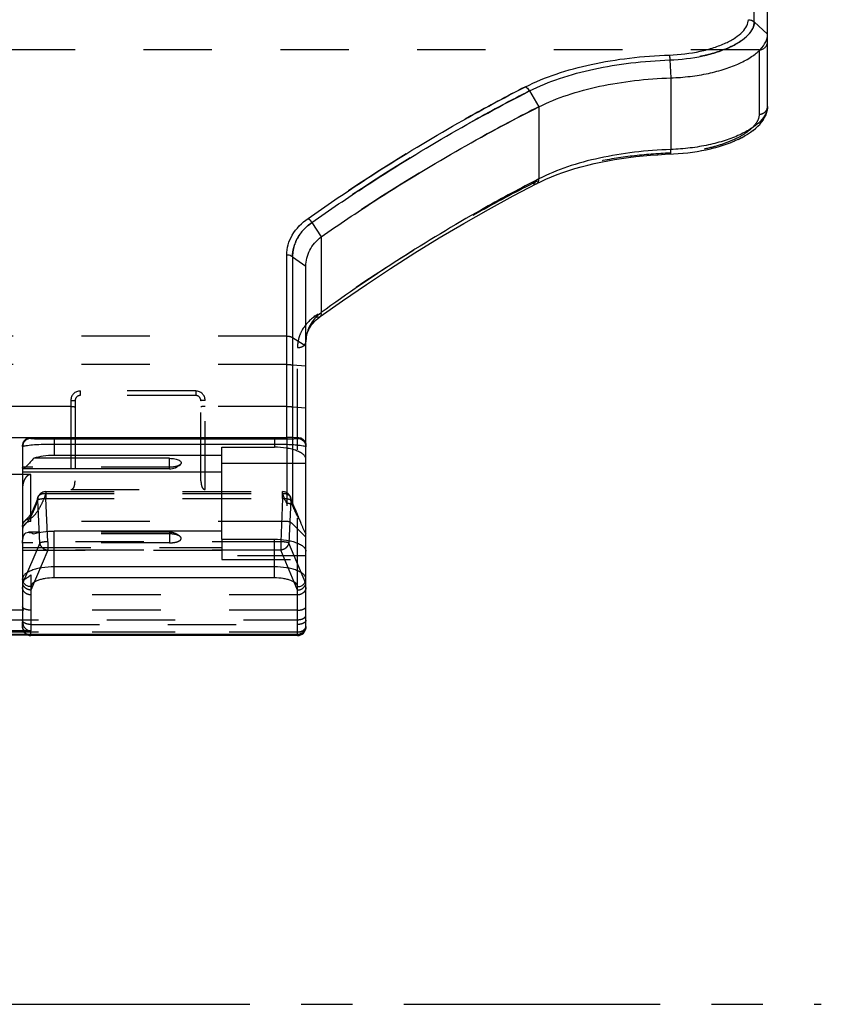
# Model space of a CAD drawing. Header units: millimetres. Extents: x 0 to 1000, y 0 to 1000.
# Tile 4 of 6: x 522 to 598, y 358 to 452. Entities that reach past the tile are written whole.
import ezdxf

# ---------------------------------------------------------------- set-up
doc = ezdxf.new("R2010")
doc.units = ezdxf.units.MM
doc.header["$LTSCALE"] = 65.185185
doc.linetypes.add('CENTER', pattern=[0.6, 0.375, -0.075, 0.075, -0.075])
doc.linetypes.add('HIDDEN', pattern=[0.2, 0.1, -0.1])
for name, color, linetype in [('ACHSEN_S', 7, 'CONTINUOUS'), ('FASEN', 7, 'CONTINUOUS'), ('FLAECHEN', 7, 'CONTINUOUS'), ('KOERPER', 7, 'CONTINUOUS'), ('KONST.EL_MIT_GEO', 7, 'CONTINUOUS')]:
    doc.layers.add(name, color=color, linetype=linetype)

msp = doc.modelspace()

# ---------------------------------------------------------------- linework, layer by layer
at = {"layer": 'ACHSEN_S', "color": 40, "linetype": 'CENTER'}
msp.add_line((401.88, 358.45), (598.12, 358.45), dxfattribs=at)
at = {"layer": 'FASEN', "color": 7, "linetype": 'Continuous'}
msp.add_line((593, 450.931), (593, 457.95), dxfattribs=at)
at = {"layer": 'FASEN', "color": 8, "linetype": 'HIDDEN'}
for p, q in [((547.734, 404.255), (549, 402.989)), ((549, 402.989), (549, 403.293))]:
    msp.add_line(p, q, dxfattribs=at)
at = {"layer": 'FASEN', "color": 7, "linetype": 'Continuous'}
for points, knots in [([(583.785, 446.778), (584.397, 446.799), (585.598, 446.892), (587.33, 447.176), (588.915, 447.592), (590.298, 448.119), (591.435, 448.732), (592.294, 449.41), (592.853, 450.138), (593, 450.683), (593, 450.931)], [0, 0, 0, 0, 0.171062, 0.335681, 0.489154, 0.627485, 0.747745, 0.84848, 0.93075, 1, 1, 1, 1]), ([(571.211, 444.02), (572.082, 444.462), (573.981, 445.227), (577.045, 446.04), (580.352, 446.569), (582.63, 446.737), (583.785, 446.778)], [0, 0, 0, 0, 0.226012, 0.47182, 0.732559, 1, 1, 1, 1]), ([(550.464, 431.626), (552.151, 432.799), (558.844, 437.289), (565.846, 441.323), (571.212, 444.02)], [0, 0, 0, 0, 0.254876, 1, 1, 1, 1]), ([(549, 428.812), (549, 429.075), (549.062, 429.606), (549.347, 430.366), (549.817, 431.06), (550.234, 431.45), (550.464, 431.626)], [0, 0, 0, 0, 0.240299, 0.483174, 0.734744, 1, 1, 1, 1])]:
    msp.add_open_spline(points, degree=3, knots=knots, dxfattribs=at)
at = {"layer": 'FASEN', "color": 8, "linetype": 'HIDDEN'}
msp.add_open_spline([(571.212, 444.02), (569.441, 443.131), (562.309, 439.375), (555.455, 435.097), (550.464, 431.626)], degree=3, knots=[0, 0, 0, 0, 0.245808, 1, 1, 1, 1], dxfattribs=at)
at = {"layer": 'FLAECHEN', "color": 8, "linetype": 'HIDDEN'}
msp.add_line((547.169, 404.489), (522.8, 404.489), dxfattribs=at)
at = {"layer": 'KOERPER', "color": 8, "linetype": 'HIDDEN'}
for p, q in [((592.2, 449.45), (407.8, 449.45)), ((536, 403.449), (523.642, 403.449)), ((536, 403.449), (536, 402.445))]:
    msp.add_line(p, q, dxfattribs=at)
at = {"layer": 'KOERPER', "color": 7, "linetype": 'Continuous'}
for p, q in [((536, 409.503), (536, 410.507)), ((536, 409.503), (522.06, 409.503)), ((523.642, 403.449), (522.559, 403.449))]:
    msp.add_line(p, q, dxfattribs=at)
msp.add_arc((536, 411.003), 1.5, 270, 313.81369, dxfattribs=at)
at = {"layer": 'KOERPER', "color": 8, "linetype": 'HIDDEN'}
msp.add_arc((536, 401.949), 1.5, 46.18631, 90, dxfattribs=at)
at = {"layer": 'KOERPER', "color": 7, "linetype": 'Continuous'}
msp.add_open_spline([(536, 410.507), (536.175, 410.507), (536.492, 410.479), (536.853, 410.374), (537.046, 410.242), (537.122, 410.134), (537.117, 410.011), (537.068, 409.949), (537.038, 409.921)], degree=3, knots=[0, 0, 0, 0, 0.362688, 0.65547, 0.762168, 0.844032, 0.915794, 1, 1, 1, 1], dxfattribs=at)
at = {"layer": 'KOERPER', "color": 8, "linetype": 'HIDDEN'}
for points, knots in [([(537.038, 409.921), (536.99, 409.875), (536.856, 409.795), (536.511, 409.681), (536.211, 409.651), (536, 409.651)], [0, 0, 0, 0, 0.183437, 0.420719, 1, 1, 1, 1]), ([(537.038, 403.031), (536.99, 403.078), (536.856, 403.157), (536.511, 403.272), (536.211, 403.301), (536, 403.301)], [0, 0, 0, 0, 0.183437, 0.420719, 1, 1, 1, 1]), ([(536, 402.445), (536.175, 402.445), (536.492, 402.473), (536.853, 402.578), (537.046, 402.71), (537.122, 402.818), (537.117, 402.941), (537.068, 403.003), (537.038, 403.031)], [0, 0, 0, 0, 0.362688, 0.65547, 0.762168, 0.844032, 0.915794, 1, 1, 1, 1])]:
    msp.add_open_spline(points, degree=3, knots=knots, dxfattribs=at)
at = {"layer": 'KONST.EL_MIT_GEO', "color": 7, "linetype": 'Continuous'}
for p, q in [((591.734, 452.107), (591.734, 459.216)), ((591.734, 452.107), (593, 450.931)), ((593, 444.057), (593, 450.931)), ((583.685, 448.489), (583.785, 446.778)), ((583.785, 446.778), (583.785, 439.948)), ((570.315, 445.528), (571.212, 444.02)), ((571.212, 444.02), (571.211, 437.152)), ((592.717, 442.991), (592.823, 443.211)), ((592.819, 443.201), (592.9, 443.421)), ((592.897, 443.411), (592.953, 443.623)), ((591.862, 441.967), (592.086, 442.172)), ((592.078, 442.164), (592.279, 442.374)), ((592.272, 442.366), (592.45, 442.58)), ((592.443, 442.571), (592.598, 442.79)), ((592.593, 442.781), (592.722, 443)), ((590.509, 441.075), (590.825, 441.247)), ((590.814, 441.24), (591.113, 441.419)), ((591.102, 441.412), (591.384, 441.598)), ((591.374, 441.591), (591.636, 441.783)), ((591.627, 441.775), (591.871, 441.974)), ((588.371, 440.235), (588.774, 440.361)), ((588.76, 440.356), (589.151, 440.49)), ((589.137, 440.485), (589.515, 440.627)), ((589.502, 440.622), (589.865, 440.771)), ((589.852, 440.766), (590.2, 440.923)), ((590.188, 440.917), (590.521, 441.081)), ((584.026, 439.528), (584.494, 439.556)), ((584.478, 439.555), (584.95, 439.593)), ((584.934, 439.592), (585.402, 439.641)), ((585.386, 439.639), (585.849, 439.698)), ((585.834, 439.696), (586.291, 439.765)), ((586.276, 439.763), (586.727, 439.842)), ((586.712, 439.839), (587.155, 439.928)), ((587.14, 439.925), (587.575, 440.023)), ((587.56, 440.019), (587.985, 440.127)), ((587.971, 440.123), (588.385, 440.24)), ((571.211, 437.152), (570.867, 436.975)), ((571.211, 437.152), (570.868, 436.972)), ((571.362, 436.874), (571.367, 436.877)), ((549.564, 432.983), (550.464, 431.626)), ((550.464, 431.626), (550.465, 424.405)), ((547.169, 412.494), (547.169, 429.888)), ((547.734, 429.707), (549, 428.812)), ((547.734, 429.707), (547.734, 412.499)), ((549, 394.402), (549, 428.812)), ((513.2, 412.494), (547.169, 412.494)), ((522.8, 412.494), (522.8, 412.401)), ((525, 412.36), (546, 412.36)), ((525, 412.36), (525, 410.78)), ((546, 412.36), (546, 411.565)), ((547.734, 412.499), (548.2, 412.508)), ((548.2, 412.401), (548.2, 412.508)), ((522, 411.693), (522, 409.651)), ((525, 411.866), (546, 411.866)), ((541, 411.565), (546, 411.565)), ((541, 402.788), (541, 411.565)), ((536, 410.507), (523.059, 410.507)), ((541, 410.78), (525, 410.78)), ((522, 409.503), (522, 402.666)), ((549, 409.996), (541, 409.996)), ((522, 409.211), (541, 409.211)), ((541, 403.574), (525, 403.574)), ((525, 399.11), (525, 403.574)), ((541, 402.788), (546, 402.788)), ((546, 399.11), (546, 402.788)), ((522, 402.425), (522, 394.912)), ((546, 400.155), (525, 400.155)), ((546, 399.11), (525, 399.11)), ((522.8, 398.268), (522.8, 394.059)), ((548.2, 393.603), (548.2, 398.268)), ((451.8, 393.727), (548.2, 393.727)), ((451.8, 393.666), (548.2, 393.666)), ((522.8, 394.059), (513.2, 394.059)), ((522.8, 393.602), (522.8, 393.666)), ((548.2, 393.602), (522.8, 393.602))]:
    msp.add_line(p, q, dxfattribs=at)
at = {"layer": 'KONST.EL_MIT_GEO', "color": 8, "linetype": 'HIDDEN'}
for p, q in [((592.2, 449.45), (592.2, 443.311)), ((593, 444.055), (593, 444.057)), ((581.117, 439.343), (581.133, 439.344)), ((581.813, 439.404), (581.829, 439.406)), ((582.514, 439.455), (582.53, 439.456)), ((583.22, 439.494), (583.236, 439.495)), ((583.722, 439.602), (583.746, 439.603)), ((583.722, 439.602), (583.746, 439.603)), ((575.841, 438.454), (575.855, 438.458)), ((576.465, 438.604), (576.479, 438.607)), ((577.1, 438.742), (577.115, 438.745)), ((577.747, 438.87), (577.762, 438.872)), ((578.404, 438.986), (578.419, 438.989)), ((579.07, 439.092), (579.085, 439.094)), ((579.745, 439.187), (579.76, 439.189)), ((580.427, 439.27), (580.443, 439.272)), ((572.925, 437.546), (572.937, 437.55)), ((573.479, 437.749), (573.492, 437.753)), ((574.048, 437.941), (574.061, 437.945)), ((574.632, 438.123), (574.645, 438.127)), ((575.23, 438.294), (575.244, 438.298)), ((571.367, 436.877), (571.374, 436.88)), ((571.866, 437.108), (571.878, 437.114)), ((572.387, 437.332), (572.399, 437.337)), ((568.757, 435.524), (568.769, 435.53)), ((566.39, 434.235), (566.402, 434.241)), ((564.035, 432.897), (564.046, 432.904)), ((561.689, 431.51), (561.7, 431.517)), ((559.357, 430.075), (559.368, 430.082)), ((557.044, 428.598), (557.055, 428.605)), ((554.752, 427.079), (554.764, 427.087)), ((552.488, 425.523), (552.493, 425.527)), ((549.673, 423.378), (549.681, 423.387)), ((549.815, 423.537), (549.823, 423.545)), ((549.899, 424.088), (550.178, 424.288)), ((549.899, 424.088), (550.179, 424.285)), ((549.967, 423.688), (549.976, 423.696)), ((550.13, 423.832), (550.14, 423.84)), ((550.303, 423.969), (550.313, 423.977)), ((549.323, 422.866), (549.328, 422.876)), ((549.427, 423.043), (549.433, 423.052)), ((549.544, 423.213), (549.55, 423.223)), ((547.169, 422.162), (452.831, 422.162)), ((547.734, 422.014), (549, 421.215)), ((549.017, 421.907), (549.018, 421.917)), ((549.048, 422.109), (549.05, 422.119)), ((549.095, 422.305), (549.098, 422.315)), ((548.2, 412.508), (548.2, 421.06)), ((547.169, 419.443), (452.831, 419.443)), ((547.734, 419.423), (549, 419.313)), ((538.5, 416.924), (527.5, 416.924)), ((527.5, 416.924), (527.5, 416.489)), ((538.5, 416.924), (538.5, 416.489)), ((526.6, 416.024), (526.6, 407.524)), ((527, 415.989), (527, 408.348)), ((538.5, 416.489), (527.5, 416.489)), ((539, 408.348), (539, 415.989)), ((539.4, 407.524), (539.4, 416.024)), ((526.6, 415.443), (473.4, 415.443)), ((547.169, 415.443), (539.4, 415.443)), ((547.734, 415.423), (549, 415.312)), ((547.169, 412.494), (547.169, 404.489)), ((547.734, 412.499), (547.734, 404.255)), ((548.2, 398.268), (548.2, 412.401)), ((536, 409.651), (522, 409.651)), ((522, 409.651), (522, 409.503)), ((522.8, 408.965), (513.2, 408.965)), ((522.8, 404.489), (522.8, 408.965)), ((526.6, 407.524), (539.4, 407.524)), ((523.63, 402.424), (523.445, 406.529)), ((524.218, 407.328), (546.782, 407.328)), ((524.218, 407.328), (524.218, 406.66)), ((524.218, 407.151), (546.782, 407.151)), ((524.218, 406.66), (546.782, 406.66)), ((524.402, 402.556), (524.218, 406.66)), ((546.782, 406.66), (546.598, 402.556)), ((546.782, 406.66), (546.782, 407.328)), ((547.554, 406.528), (547.37, 402.424)), ((536, 403.301), (523.059, 403.301)), ((541, 402.788), (541, 400.858)), ((522, 402.425), (522, 402.666)), ((536, 402.445), (522, 402.445)), ((522, 402.005), (541, 402.005)), ((523.63, 402.424), (522.008, 398.568)), ((546.598, 402.556), (524.402, 402.556)), ((524.402, 402.556), (524.402, 401.749)), ((546.598, 402.556), (546.598, 401.749)), ((548.992, 398.568), (547.37, 402.424)), ((541, 401.708), (522, 401.708)), ((524.402, 401.749), (522.8, 397.94)), ((546.598, 401.749), (524.402, 401.749)), ((549, 401.219), (541, 401.219)), ((541, 400.858), (549, 400.858)), ((548.2, 397.94), (546.598, 401.749)), ((513.2, 399.406), (522.8, 399.406)), ((513.998, 399.027), (522.002, 399.027)), ((514, 399.316), (522, 399.316)), ((522.8, 399.406), (522.8, 398.268)), ((513.916, 398.966), (522.084, 398.966)), ((548.2, 397.484), (522.8, 397.484)), ((548.2, 396.027), (451.8, 396.027)), ((451.8, 395.115), (548.2, 395.115)), ((522, 394.402), (522, 394.912)), ((522.8, 394.66), (548.2, 394.66)), ((451.8, 393.959), (548.2, 393.959)), ((522.8, 393.666), (522.8, 394.059)), ((548.2, 393.915), (522.8, 393.915))]:
    msp.add_line(p, q, dxfattribs=at)
at = {"layer": 'KONST.EL_MIT_GEO', "color": 7, "linetype": 'Continuous'}
for points in [[(592.951, 443.613), (592.984, 443.805), (592.999, 443.986), (593, 444.055)], [(592.953, 443.623), (592.985, 443.814), (592.999, 443.995)], [(571.01, 436.7), (571.374, 436.88), (571.878, 437.114), (572.399, 437.337), (572.937, 437.55), (573.492, 437.753), (574.061, 437.945), (574.645, 438.127), (575.244, 438.298), (575.855, 438.458), (576.479, 438.607), (577.115, 438.745), (577.762, 438.872), (578.419, 438.989), (579.085, 439.094), (579.76, 439.189), (580.443, 439.272), (581.133, 439.344), (581.829, 439.406), (582.53, 439.456), (583.236, 439.495), (584.036, 439.528)], [(550.367, 424.017), (552.493, 425.527), (554.764, 427.087), (557.055, 428.605), (559.368, 430.082), (561.7, 431.517), (564.046, 432.904), (566.402, 434.241), (568.769, 435.53), (571.01, 436.7)], [(549, 421.61), (549.002, 421.711), (549.018, 421.917), (549.05, 422.119), (549.098, 422.315), (549.16, 422.507), (549.237, 422.694), (549.328, 422.876), (549.433, 423.052), (549.55, 423.223), (549.681, 423.387), (549.823, 423.545), (549.976, 423.696), (550.14, 423.84), (550.313, 423.977), (550.367, 424.017)]]:
    msp.add_lwpolyline(points, dxfattribs=at)
at = {"layer": 'KONST.EL_MIT_GEO', "color": 8, "linetype": 'HIDDEN'}
for points in [[(549.157, 422.497), (549.233, 422.684), (549.237, 422.694)], [(549, 421.61), (549.002, 421.701), (549.002, 421.711)], [(523.459, 406.78), (523.439, 406.722), (523.381, 406.552), (523.321, 406.388), (523.262, 406.231), (523.201, 406.08), (523.141, 405.937), (523.081, 405.8), (523.02, 405.67), (522.998, 405.624)], [(547.788, 406.105), (547.756, 406.186), (547.72, 406.279), (547.684, 406.375), (547.648, 406.473), (547.612, 406.573), (547.576, 406.676), (547.541, 406.78)], [(522.998, 405.623), (522.938, 405.504), (522.839, 405.32), (522.742, 405.156), (522.649, 405.013), (522.559, 404.89), (522.473, 404.785), (522.393, 404.698), (522.319, 404.628), (522.284, 404.598)], [(547.996, 405.637), (547.945, 405.744), (547.88, 405.887), (547.816, 406.039), (547.788, 406.105)]]:
    msp.add_lwpolyline(points, dxfattribs=at)
for centre, radius, start, end in [((592.2, 450.25), 0.8, 270, 360), ((578.899, 420.423), 18.271, 115.86487, 116.85379), ((552.326, 421.61), 3.326, 177.96383, 180.00028), ((527.5, 416.024), 0.9, 90.00117, 179.99883), ((538.5, 416.024), 0.9, 0.00115, 89.99885), ((527.5, 415.989), 0.5, 89.99561, 180.00052), ((538.5, 415.989), 0.5, 359.99938, 90.00429), ((524.218, 406.528), 0.8, 90, 161.63749), ((546.782, 406.528), 0.8, 18.37962, 90), ((554.677, 409.772), 8.313, 203.38783, 205.41425), ((547.295, 405.486), 0.705, 51.43709, 56.62151), ((522.8, 403.689), 0.8, 90, 180), ((547.169, 403.689), 0.8, 45, 90), ((522.12, 399.049), 0.12, 180.0465, 190.35643), ((522.216, 395.074), 0.216, 180.04426, 189.60986), ((522.8, 394.402), 0.8, 180, 246.97715)]:
    msp.add_arc(centre, radius, start, end, dxfattribs=at)
at = {"layer": 'KONST.EL_MIT_GEO', "color": 7, "linetype": 'Continuous'}
for centre, radius, start, end in [((553.087, 420.97), 4.321, 127.3593, 132.09833), ((522.932, 409.675), 0.932, 181.47663, 182.73962), ((522.44, 409.632), 0.44, 177.43936, 179.99929), ((526.868, 402.388), 4.868, 178.23751, 179.33078), ((522.44, 402.425), 0.44, 177.43936, 179.99929), ((548.2, 394.466), 0.8, 270, 360), ((548.2, 394.402), 0.8, 270, 360), ((548.702, 394.402), 0.298, 351.77275, 359.97135), ((522.8, 394.402), 0.8, 246.97715, 270), ((548.2, 394.593), 0.865, 270.01341, 283.87166)]:
    msp.add_arc(centre, radius, start, end, dxfattribs=at)
at = {"layer": 'KONST.EL_MIT_GEO', "color": 8, "linetype": 'HIDDEN'}
for centre, major_axis, start_param, end_param in [((522.8, 400.583), (0.733, 2.123), -3.55225, -3.412734), ((548.2, 400.583), (-0.733, 2.123), -2.870451, -2.730936)]:
    msp.add_ellipse(centre, major_axis=major_axis, ratio=0.150462, start_param=start_param, end_param=end_param, dxfattribs=at)
at = {"layer": 'KONST.EL_MIT_GEO', "color": 7, "linetype": 'Continuous'}
msp.add_ellipse((522.8, 394.912), major_axis=(0, 0.854), ratio=0.937229, start_param=1.570796, end_param=3.141593, dxfattribs=at)
for points, knots in [([(583.64, 448.957), (584.628, 448.992), (586.067, 449.16), (587.851, 449.632), (588.978, 450.064), (589.901, 450.564), (590.595, 451.112), (591.046, 451.693), (591.167, 452.128), (591.169, 452.325)], [0, 0, 0, 0, 0.33874, 0.49295, 0.63146, 0.751362, 0.851293, 0.932377, 1, 1, 1, 1]), ([(583.685, 448.489), (584.741, 448.526), (586.28, 448.705), (588.188, 449.211), (589.394, 449.675), (590.383, 450.212), (591.126, 450.801), (591.608, 451.427), (591.735, 451.895), (591.734, 452.107)], [0, 0, 0, 0, 0.338057, 0.492151, 0.6307, 0.750744, 0.850854, 0.93212, 1, 1, 1, 1]), ([(591.169, 452.325), (591.272, 452.325), (591.48, 452.288), (591.66, 452.177), (591.734, 452.107)], [0, 0, 0, 0, 0.504716, 1, 1, 1, 1]), ([(569.92, 445.92), (570.866, 446.402), (572.927, 447.241), (576.259, 448.137), (579.871, 448.724), (582.368, 448.913), (583.64, 448.957)], [0, 0, 0, 0, 0.225246, 0.469852, 0.72999, 1, 1, 1, 1]), ([(583.64, 448.957), (583.645, 448.93), (583.667, 448.774), (583.678, 448.617), (583.685, 448.489)], [0, 0, 0, 0, 0.180649, 1, 1, 1, 1]), ([(570.315, 445.528), (571.239, 445.999), (573.249, 446.817), (576.496, 447.69), (580.014, 448.262), (582.446, 448.445), (583.685, 448.489)], [0, 0, 0, 0, 0.22547, 0.470149, 0.730202, 1, 1, 1, 1]), ([(549.211, 433.372), (550.904, 434.567), (557.581, 439.109), (564.57, 443.196), (569.92, 445.92)], [0, 0, 0, 0, 0.256636, 1, 1, 1, 1]), ([(569.92, 445.92), (569.958, 445.901), (570.117, 445.801), (570.242, 445.652), (570.316, 445.528)], [0, 0, 0, 0, 0.227403, 1, 1, 1, 1]), ([(549.564, 432.983), (551.26, 434.178), (557.952, 438.719), (564.956, 442.804), (570.316, 445.528)], [0, 0, 0, 0, 0.256579, 1, 1, 1, 1]), ([(593, 444.057), (593, 443.817), (592.851, 443.285), (592.294, 442.575), (591.438, 441.906), (590.301, 441.296), (588.919, 440.769), (587.334, 440.351), (585.601, 440.064), (584.398, 439.97), (583.785, 439.948)], [0, 0, 0, 0, 0.06732, 0.148608, 0.249138, 0.369697, 0.508573, 0.662645, 0.827939, 1, 1, 1, 1]), ([(583.785, 439.948), (582.621, 439.907), (580.338, 439.735), (577.031, 439.197), (573.974, 438.374), (572.082, 437.598), (571.211, 437.152)], [0, 0, 0, 0, 0.26917, 0.52893, 0.773813, 1, 1, 1, 1]), ([(583.75, 439.516), (583.754, 439.516), (583.761, 439.529), (583.765, 439.55), (583.771, 439.587), (583.778, 439.662), (583.783, 439.784), (583.785, 439.889), (583.785, 439.948)], [0, 0, 0, 0, 0.02434, 0.077799, 0.162835, 0.278458, 0.593301, 1, 1, 1, 1]), ([(570.867, 436.975), (569.138, 436.086), (562.104, 432.289), (555.367, 427.946), (550.465, 424.405)], [0, 0, 0, 0, 0.24332, 1, 1, 1, 1]), ([(571.01, 436.7), (571.078, 436.734), (571.197, 436.88), (571.215, 437.057), (571.212, 437.152)], [0, 0, 0, 0, 0.445809, 1, 1, 1, 1]), ([(547.169, 429.888), (547.174, 430.216), (547.273, 430.882), (547.828, 432.172), (548.612, 432.957), (549.211, 433.372)], [0, 0, 0, 0, 0.235743, 0.476829, 1, 1, 1, 1]), ([(547.734, 429.707), (547.733, 430.014), (547.812, 430.637), (548.3, 431.847), (549.015, 432.591), (549.564, 432.984)], [0, 0, 0, 0, 0.237018, 0.478527, 1, 1, 1, 1]), ([(549.564, 432.984), (549.544, 433.026), (549.49, 433.126), (549.366, 433.255), (549.264, 433.337), (549.211, 433.372)], [0, 0, 0, 0, 0.261037, 0.643712, 1, 1, 1, 1]), ([(547.734, 429.707), (547.697, 429.739), (547.53, 429.852), (547.321, 429.888), (547.169, 429.888)], [0, 0, 0, 0, 0.242139, 1, 1, 1, 1]), ([(550.367, 424.017), (550.416, 424.052), (550.489, 424.185), (550.478, 424.327), (550.464, 424.405)], [0, 0, 0, 0, 0.433048, 1, 1, 1, 1]), ([(550.19, 424.177), (549.836, 423.857), (549.248, 423.107), (549.018, 422.177), (549.002, 421.728)], [0, 0, 0, 0, 0.514534, 1, 1, 1, 1]), ([(522, 411.693), (522, 411.897), (522.17, 412.323), (522.596, 412.494), (522.8, 412.494)], [0, 0, 0, 0, 0.499927, 1, 1, 1, 1]), ([(522.8, 412.401), (522.596, 412.401), (522.171, 412.231), (522, 411.806), (522, 411.602)], [0, 0, 0, 0, 0.500027, 1, 1, 1, 1]), ([(522.8, 412.401), (522.8, 412.398), (522.82, 412.397), (522.843, 412.392), (522.895, 412.389), (522.961, 412.385), (523.048, 412.382), (523.2, 412.377), (523.433, 412.372), (523.759, 412.366), (524.139, 412.363), (524.559, 412.36), (524.851, 412.36), (525, 412.36)], [0, 0, 0, 0, 0.004774, 0.018155, 0.040285, 0.071107, 0.11051, 0.158329, 0.27823, 0.427952, 0.602931, 0.79649, 1, 1, 1, 1]), ([(546, 412.36), (546.149, 412.36), (546.441, 412.36), (546.861, 412.363), (547.241, 412.366), (547.567, 412.372), (547.8, 412.377), (547.952, 412.382), (548.039, 412.385), (548.105, 412.389), (548.157, 412.392), (548.18, 412.397), (548.2, 412.398), (548.2, 412.401)], [0, 0, 0, 0, 0.20351, 0.397069, 0.572048, 0.721771, 0.841671, 0.889491, 0.928894, 0.959716, 0.981845, 0.995224, 1, 1, 1, 1]), ([(547.734, 412.499), (547.696, 412.498), (547.507, 412.495), (547.319, 412.494), (547.169, 412.494)], [0, 0, 0, 0, 0.204367, 1, 1, 1, 1]), ([(548.2, 412.508), (548.284, 412.51), (548.468, 412.485), (548.74, 412.339), (548.95, 412.067), (549, 411.831), (549, 411.716)], [0, 0, 0, 0, 0.20123, 0.438808, 0.724506, 1, 1, 1, 1]), ([(548.2, 412.401), (548.404, 412.401), (548.829, 412.231), (549, 411.806), (549, 411.602)], [0, 0, 0, 0, 0.500027, 1, 1, 1, 1]), ([(522, 411.602), (522, 411.614), (522.03, 411.644), (522.063, 411.656), (522.086, 411.664)], [0, 0, 0, 0, 0.34853, 1, 1, 1, 1]), ([(522.086, 411.664), (522.135, 411.682), (522.262, 411.712), (522.609, 411.767), (523.197, 411.818), (524.042, 411.857), (524.667, 411.866), (525, 411.866)], [0, 0, 0, 0, 0.054274, 0.133191, 0.35935, 0.659046, 1, 1, 1, 1]), ([(546, 411.866), (546.376, 411.866), (546.922, 411.857), (547.616, 411.826), (548.056, 411.796), (548.42, 411.76), (548.697, 411.72), (548.871, 411.682), (548.959, 411.647), (548.987, 411.628), (548.995, 411.617)], [0, 0, 0, 0, 0.373763, 0.542057, 0.689604, 0.811733, 0.905103, 0.967721, 0.987428, 1, 1, 1, 1]), ([(549, 410.417), (549, 410.494), (548.951, 410.664), (548.764, 410.882), (548.479, 411.076), (548.104, 411.245), (547.652, 411.384), (546.946, 411.525), (546.384, 411.565), (546, 411.565)], [0, 0, 0, 0, 0.067703, 0.148155, 0.247967, 0.368476, 0.507968, 0.662946, 1, 1, 1, 1]), ([(523.059, 410.507), (522.954, 410.381), (522.75, 410.148), (522.499, 409.877), (522.322, 409.696), (522.216, 409.596), (522.135, 409.531), (522.081, 409.503), (522.06, 409.503)], [0, 0, 0, 0, 0.346614, 0.650797, 0.777202, 0.879914, 0.954504, 1, 1, 1, 1]), ([(525, 410.78), (524.655, 410.78), (523.999, 410.737), (523.354, 410.603), (523.059, 410.507)], [0, 0, 0, 0, 0.527156, 1, 1, 1, 1]), ([(522.06, 409.503), (522.051, 409.503), (522.032, 409.509), (522.014, 409.538), (522.005, 409.58), (522.002, 409.612), (522.001, 409.631)], [0, 0, 0, 0, 0.170317, 0.364025, 0.635118, 1, 1, 1, 1]), ([(522.002, 402.538), (522.007, 402.669), (522.024, 402.904), (522.115, 403.215), (522.31, 403.417), (522.478, 403.449), (522.559, 403.449)], [0, 0, 0, 0, 0.330355, 0.591529, 0.798243, 1, 1, 1, 1]), ([(522.559, 403.449), (522.598, 403.449), (522.773, 403.433), (522.94, 403.366), (523.059, 403.301)], [0, 0, 0, 0, 0.227098, 1, 1, 1, 1]), ([(523.059, 403.301), (523.354, 403.397), (523.999, 403.531), (524.655, 403.574), (525, 403.574)], [0, 0, 0, 0, 0.472844, 1, 1, 1, 1]), ([(546, 402.788), (546.384, 402.788), (546.946, 402.749), (547.652, 402.607), (548.104, 402.468), (548.479, 402.299), (548.764, 402.105), (548.951, 401.887), (549, 401.717), (549, 401.64)], [0, 0, 0, 0, 0.337054, 0.492032, 0.631524, 0.752033, 0.851845, 0.932297, 1, 1, 1, 1]), ([(525, 400.155), (524.616, 400.155), (524.054, 400.116), (523.348, 399.974), (522.896, 399.835), (522.521, 399.666), (522.236, 399.472), (522.049, 399.254), (522, 399.084), (522, 399.007)], [0, 0, 0, 0, 0.337054, 0.492032, 0.631524, 0.752033, 0.851845, 0.932297, 1, 1, 1, 1]), ([(549, 399.007), (549, 399.084), (548.951, 399.254), (548.764, 399.472), (548.479, 399.666), (548.104, 399.835), (547.652, 399.974), (546.946, 400.116), (546.384, 400.155), (546, 400.155)], [0, 0, 0, 0, 0.067703, 0.148155, 0.247967, 0.368476, 0.507968, 0.662946, 1, 1, 1, 1]), ([(522.8, 398.268), (522.696, 398.268), (522.489, 398.306), (522.223, 398.468), (522.043, 398.713), (522, 398.911), (522, 399.007)], [0, 0, 0, 0, 0.259084, 0.512915, 0.759185, 1, 1, 1, 1]), ([(525, 399.11), (524.719, 399.11), (524.306, 399.081), (523.789, 398.977), (523.457, 398.875), (523.182, 398.751), (522.973, 398.609), (522.836, 398.449), (522.8, 398.325), (522.8, 398.268)], [0, 0, 0, 0, 0.337053, 0.492031, 0.631524, 0.752033, 0.851846, 0.932298, 1, 1, 1, 1]), ([(548.2, 398.268), (548.2, 398.325), (548.164, 398.449), (548.027, 398.609), (547.818, 398.751), (547.543, 398.875), (547.211, 398.977), (546.694, 399.081), (546.281, 399.11), (546, 399.11)], [0, 0, 0, 0, 0.067702, 0.148154, 0.247967, 0.368476, 0.507969, 0.662947, 1, 1, 1, 1]), ([(548.2, 398.268), (548.304, 398.268), (548.511, 398.306), (548.777, 398.468), (548.957, 398.713), (549, 398.911), (549, 399.007)], [0, 0, 0, 0, 0.259084, 0.512915, 0.759185, 1, 1, 1, 1]), ([(549, 394.466), (549, 394.307), (548.874, 393.971), (548.57, 393.793), (548.407, 393.752)], [0, 0, 0, 0, 0.488182, 1, 1, 1, 1])]:
    msp.add_open_spline(points, degree=3, knots=knots, dxfattribs=at)
at = {"layer": 'KONST.EL_MIT_GEO', "color": 8, "linetype": 'HIDDEN'}
for points, knots in [([(591.734, 452.107), (591.735, 451.895), (591.608, 451.427), (591.126, 450.801), (590.383, 450.212), (589.394, 449.675), (588.188, 449.211), (586.801, 448.843), (585.281, 448.59), (584.225, 448.508), (583.685, 448.489)], [0, 0, 0, 0, 0.067857, 0.149094, 0.249168, 0.369171, 0.50767, 0.661712, 0.827352, 1, 1, 1, 1]), ([(583.64, 448.957), (583.645, 448.929), (583.667, 448.774), (583.678, 448.617), (583.685, 448.489)], [0, 0, 0, 0, 0.180686, 1, 1, 1, 1]), ([(569.92, 445.92), (568.168, 445.027), (561.043, 441.226), (554.204, 436.895), (549.214, 433.374)], [0, 0, 0, 0, 0.243525, 1, 1, 1, 1]), ([(570.316, 445.528), (568.56, 444.636), (561.421, 440.834), (554.566, 436.504), (549.564, 432.983)], [0, 0, 0, 0, 0.243579, 1, 1, 1, 1]), ([(592.2, 443.311), (592.304, 443.311), (592.511, 443.349), (592.776, 443.513), (592.957, 443.76), (593, 443.958), (593, 444.055)], [0, 0, 0, 0, 0.258011, 0.511382, 0.758091, 1, 1, 1, 1]), ([(592.2, 443.311), (592.2, 443.095), (592.06, 442.614), (591.543, 441.976), (590.753, 441.372), (589.705, 440.821), (588.432, 440.344), (586.976, 439.966), (585.387, 439.706), (584.284, 439.622), (583.722, 439.602)], [0, 0, 0, 0, 0.066147, 0.146931, 0.247542, 0.368505, 0.507864, 0.662324, 0.827845, 1, 1, 1, 1]), ([(583.722, 439.602), (582.514, 439.559), (580.142, 439.383), (576.705, 438.828), (573.525, 437.982), (571.553, 437.183), (570.646, 436.724)], [0, 0, 0, 0, 0.268932, 0.528623, 0.773622, 1, 1, 1, 1]), ([(583.722, 439.602), (583.726, 439.58), (583.732, 439.557), (583.742, 439.516), (583.75, 439.516)], [0, 0, 0, 0, 0.720505, 1, 1, 1, 1]), ([(583.722, 439.602), (583.726, 439.58), (583.732, 439.557), (583.742, 439.516), (583.75, 439.516)], [0, 0, 0, 0, 0.720511, 1, 1, 1, 1]), ([(570.646, 436.724), (568.887, 435.833), (561.734, 432.027), (554.884, 427.657), (549.899, 424.088)], [0, 0, 0, 0, 0.243298, 1, 1, 1, 1]), ([(570.646, 436.724), (570.706, 436.693), (570.828, 436.652), (570.958, 436.673), (571.01, 436.7)], [0, 0, 0, 0, 0.537991, 1, 1, 1, 1]), ([(549.564, 432.984), (549.015, 432.591), (548.3, 431.847), (547.812, 430.637), (547.733, 430.014), (547.734, 429.707)], [0, 0, 0, 0, 0.521476, 0.762973, 1, 1, 1, 1]), ([(549.564, 432.983), (549.546, 433.026), (549.493, 433.128), (549.369, 433.257), (549.267, 433.339), (549.214, 433.374)], [0, 0, 0, 0, 0.260787, 0.643431, 1, 1, 1, 1]), ([(549.899, 424.088), (549.392, 423.725), (548.73, 423.038), (548.274, 421.92), (548.2, 421.343), (548.2, 421.06)], [0, 0, 0, 0, 0.521052, 0.762862, 1, 1, 1, 1]), ([(549.899, 424.088), (549.978, 424.035), (550.127, 423.956), (550.311, 423.976), (550.367, 424.017)], [0, 0, 0, 0, 0.577404, 1, 1, 1, 1]), ([(547.169, 422.162), (547.221, 422.162), (547.416, 422.15), (547.612, 422.091), (547.734, 422.014)], [0, 0, 0, 0, 0.265574, 1, 1, 1, 1]), ([(548.2, 421.06), (548.303, 421.06), (548.502, 421.086), (548.764, 421.2), (548.95, 421.379), (549, 421.537), (549, 421.61)], [0, 0, 0, 0, 0.290733, 0.559473, 0.793677, 1, 1, 1, 1]), ([(547.169, 419.443), (547.221, 419.443), (547.409, 419.442), (547.598, 419.435), (547.734, 419.423)], [0, 0, 0, 0, 0.275608, 1, 1, 1, 1]), ([(526.6, 416.024), (526.651, 416.024), (526.745, 416.022), (526.857, 416.016), (526.928, 416.009), (526.966, 416.003), (526.987, 415.998), (527, 415.992), (527, 415.989)], [0, 0, 0, 0, 0.378523, 0.699801, 0.823499, 0.916079, 0.97462, 1, 1, 1, 1]), ([(539.4, 416.024), (539.349, 416.024), (539.255, 416.022), (539.143, 416.016), (539.072, 416.009), (539.034, 416.003), (539.013, 415.998), (539, 415.992), (539, 415.989)], [0, 0, 0, 0, 0.378523, 0.699801, 0.823499, 0.916079, 0.97462, 1, 1, 1, 1]), ([(526.6, 415.443), (526.651, 415.443), (526.745, 415.442), (526.857, 415.436), (526.928, 415.429), (526.966, 415.423), (526.987, 415.418), (527, 415.412), (527, 415.408)], [0, 0, 0, 0, 0.378523, 0.699801, 0.823499, 0.916079, 0.97462, 1, 1, 1, 1]), ([(539.4, 415.443), (539.349, 415.443), (539.255, 415.442), (539.143, 415.436), (539.072, 415.429), (539.034, 415.423), (539.013, 415.418), (539, 415.412), (539, 415.408)], [0, 0, 0, 0, 0.378523, 0.699801, 0.823499, 0.916079, 0.97462, 1, 1, 1, 1]), ([(547.169, 415.443), (547.221, 415.443), (547.409, 415.441), (547.598, 415.434), (547.734, 415.423)], [0, 0, 0, 0, 0.275608, 1, 1, 1, 1]), ([(522.8, 408.965), (522.731, 408.965), (522.591, 408.932), (522.418, 408.812), (522.282, 408.653), (522.141, 408.414), (522.03, 408.082), (522, 407.805), (522, 407.666)], [0, 0, 0, 0, 0.124809, 0.249866, 0.375033, 0.500195, 0.75003, 1, 1, 1, 1]), ([(526.6, 407.524), (526.657, 407.524), (526.757, 407.565), (526.874, 407.697), (526.95, 407.879), (526.992, 408.109), (527, 408.267), (527, 408.348)], [0, 0, 0, 0, 0.172351, 0.297987, 0.525424, 0.756382, 1, 1, 1, 1]), ([(539, 408.348), (539, 408.267), (539.008, 408.109), (539.05, 407.879), (539.126, 407.697), (539.243, 407.565), (539.343, 407.524), (539.4, 407.524)], [0, 0, 0, 0, 0.243622, 0.474585, 0.702028, 0.827667, 1, 1, 1, 1]), ([(523.445, 406.529), (523.407, 406.413), (523.26, 405.987), (523.088, 405.569), (522.944, 405.273)], [0, 0, 0, 0, 0.270225, 1, 1, 1, 1]), ([(523.446, 406.528), (523.441, 406.55), (523.429, 406.633), (523.439, 406.72), (523.459, 406.78)], [0, 0, 0, 0, 0.256728, 1, 1, 1, 1]), ([(524.218, 406.66), (524.132, 406.656), (523.969, 406.645), (523.746, 406.617), (523.574, 406.581), (523.478, 406.55), (523.446, 406.528)], [0, 0, 0, 0, 0.327834, 0.622212, 0.853374, 1, 1, 1, 1]), ([(523.459, 406.78), (523.48, 406.844), (523.555, 406.968), (523.807, 407.146), (524.058, 407.172), (524.218, 407.151)], [0, 0, 0, 0, 0.223844, 0.463057, 1, 1, 1, 1]), ([(524.218, 407.151), (524.18, 407.042), (524.032, 406.642), (523.861, 406.25), (523.717, 405.974)], [0, 0, 0, 0, 0.269693, 1, 1, 1, 1]), ([(546.782, 407.151), (546.866, 407.16), (547.032, 407.164), (547.262, 407.097), (547.445, 406.968), (547.52, 406.844), (547.541, 406.78)], [0, 0, 0, 0, 0.279464, 0.539643, 0.777489, 1, 1, 1, 1]), ([(547.047, 406.472), (547.024, 406.526), (546.93, 406.749), (546.843, 406.977), (546.782, 407.151)], [0, 0, 0, 0, 0.23985, 1, 1, 1, 1]), ([(547.554, 406.528), (547.522, 406.55), (547.426, 406.581), (547.254, 406.617), (547.031, 406.645), (546.868, 406.656), (546.782, 406.66)], [0, 0, 0, 0, 0.146762, 0.378045, 0.672411, 1, 1, 1, 1]), ([(547.82, 405.804), (547.797, 405.861), (547.702, 406.1), (547.616, 406.343), (547.554, 406.528)], [0, 0, 0, 0, 0.23969, 1, 1, 1, 1]), ([(523.717, 405.974), (523.587, 405.724), (523.326, 405.286), (522.979, 404.906), (522.8, 404.768)], [0, 0, 0, 0, 0.55581, 1, 1, 1, 1]), ([(547.683, 406.074), (547.647, 406.098), (547.489, 406.183), (547.304, 406.212), (547.169, 406.204)], [0, 0, 0, 0, 0.242911, 1, 1, 1, 1]), ([(547.996, 405.637), (547.963, 405.705), (547.909, 405.809), (547.823, 405.944), (547.768, 406.01), (547.734, 406.037)], [0, 0, 0, 0, 0.471841, 0.731231, 1, 1, 1, 1]), ([(548.382, 404.686), (548.331, 404.765), (548.117, 405.124), (547.942, 405.505), (547.82, 405.804)], [0, 0, 0, 0, 0.22548, 1, 1, 1, 1]), ([(548.382, 404.686), (548.355, 404.758), (548.236, 405.079), (548.111, 405.398), (547.996, 405.637)], [0, 0, 0, 0, 0.225476, 1, 1, 1, 1]), ([(522.944, 405.273), (522.811, 405), (522.546, 404.527), (522.187, 404.112), (522, 403.965)], [0, 0, 0, 0, 0.560748, 1, 1, 1, 1]), ([(522.284, 404.598), (522.355, 404.655), (522.521, 404.744), (522.707, 404.771), (522.8, 404.768)], [0, 0, 0, 0, 0.497289, 1, 1, 1, 1]), ([(548.382, 404.686), (548.429, 404.556), (548.611, 404.082), (548.822, 403.618), (549, 403.293)], [0, 0, 0, 0, 0.271541, 1, 1, 1, 1]), ([(522, 404.009), (522, 404.121), (522.051, 404.348), (522.196, 404.529), (522.284, 404.598)], [0, 0, 0, 0, 0.500614, 1, 1, 1, 1]), ([(524.402, 402.556), (524.316, 402.552), (524.153, 402.541), (523.93, 402.513), (523.758, 402.476), (523.662, 402.445), (523.63, 402.424)], [0, 0, 0, 0, 0.327589, 0.621955, 0.853238, 1, 1, 1, 1]), ([(523.63, 402.424), (523.657, 402.253), (523.866, 401.922), (524.217, 401.772), (524.402, 401.749)], [0, 0, 0, 0, 0.480147, 1, 1, 1, 1]), ([(547.37, 402.424), (547.338, 402.445), (547.242, 402.476), (547.07, 402.513), (546.847, 402.541), (546.684, 402.552), (546.598, 402.556)], [0, 0, 0, 0, 0.146762, 0.378045, 0.672411, 1, 1, 1, 1]), ([(547.37, 402.424), (547.343, 402.253), (547.134, 401.922), (546.783, 401.772), (546.598, 401.749)], [0, 0, 0, 0, 0.480147, 1, 1, 1, 1]), ([(522.002, 399.027), (522.005, 399.01), (522.025, 398.973), (522.065, 398.966), (522.084, 398.966)], [0, 0, 0, 0, 0.485081, 1, 1, 1, 1]), ([(522.106, 398.967), (522.156, 398.973), (522.266, 399.017), (522.503, 399.157), (522.68, 399.3), (522.8, 399.406)], [0, 0, 0, 0, 0.18191, 0.420622, 1, 1, 1, 1]), ([(522.8, 397.484), (522.696, 397.484), (522.49, 397.52), (522.224, 397.675), (522.043, 397.912), (522, 398.103), (522, 398.196)], [0, 0, 0, 0, 0.263698, 0.519521, 0.763919, 1, 1, 1, 1]), ([(522.8, 397.94), (522.614, 397.951), (522.255, 398.074), (522.035, 398.401), (522.008, 398.568)], [0, 0, 0, 0, 0.523944, 1, 1, 1, 1]), ([(548.2, 397.94), (548.386, 397.951), (548.745, 398.074), (548.965, 398.401), (548.992, 398.568)], [0, 0, 0, 0, 0.523944, 1, 1, 1, 1]), ([(549, 398.196), (549, 398.103), (548.957, 397.912), (548.776, 397.675), (548.51, 397.52), (548.304, 397.484), (548.2, 397.484)], [0, 0, 0, 0, 0.236081, 0.480479, 0.736302, 1, 1, 1, 1]), ([(522.8, 396.027), (522.698, 396.027), (522.501, 396.044), (522.223, 396.109), (522, 396.247), (522, 396.357)], [0, 0, 0, 0, 0.338596, 0.635326, 1, 1, 1, 1]), ([(548.2, 396.027), (548.302, 396.027), (548.499, 396.044), (548.777, 396.109), (549, 396.247), (549, 396.357)], [0, 0, 0, 0, 0.338596, 0.635326, 1, 1, 1, 1]), ([(548.2, 395.115), (548.303, 395.115), (548.477, 395.132), (548.703, 395.202), (548.862, 395.291), (548.971, 395.405), (549, 395.498), (549, 395.541)], [0, 0, 0, 0, 0.314781, 0.530331, 0.716309, 0.869726, 1, 1, 1, 1]), ([(522, 394.402), (522, 394.306), (522.043, 394.108), (522.223, 393.863), (522.489, 393.7), (522.696, 393.663), (522.8, 393.663)], [0, 0, 0, 0, 0.24081, 0.487081, 0.740914, 1, 1, 1, 1]), ([(522.8, 393.915), (522.697, 393.915), (522.5, 393.938), (522.241, 394.037), (522.053, 394.192), (522, 394.337), (522, 394.402)], [0, 0, 0, 0, 0.302584, 0.577462, 0.807619, 1, 1, 1, 1]), ([(522.8, 394.66), (522.703, 394.66), (522.515, 394.679), (522.226, 394.762), (522.024, 394.916), (522.003, 395.038)], [0, 0, 0, 0, 0.315366, 0.599627, 1, 1, 1, 1]), ([(549, 395.074), (549, 395.018), (548.942, 394.889), (548.754, 394.763), (548.498, 394.679), (548.303, 394.66), (548.2, 394.66)], [0, 0, 0, 0, 0.174182, 0.39946, 0.682277, 1, 1, 1, 1]), ([(548.2, 393.959), (548.303, 393.959), (548.501, 393.982), (548.761, 394.087), (548.948, 394.25), (549, 394.398), (549, 394.466)], [0, 0, 0, 0, 0.298669, 0.571484, 0.802938, 1, 1, 1, 1]), ([(548.2, 393.663), (548.304, 393.663), (548.511, 393.7), (548.777, 393.863), (548.957, 394.108), (549, 394.306), (549, 394.402)], [0, 0, 0, 0, 0.25908, 0.512913, 0.759184, 1, 1, 1, 1]), ([(548.952, 394.235), (548.888, 394.128), (548.637, 393.96), (548.356, 393.915), (548.2, 393.915)], [0, 0, 0, 0, 0.444525, 1, 1, 1, 1])]:
    msp.add_open_spline(points, degree=3, knots=knots, dxfattribs=at)
for points in [[(570.867, 436.975), (570.982, 437.034), (571.097, 437.093), (571.211, 437.152)], [(550.19, 424.176), (550.279, 424.257), (550.37, 424.333), (550.465, 424.405)], [(549, 421.61), (549, 421.649), (549.001, 421.689), (549.002, 421.728)], [(547.541, 406.78), (547.568, 406.7), (547.572, 406.611), (547.554, 406.528)], [(522.084, 398.966), (522.091, 398.966), (522.099, 398.967), (522.106, 398.967)], [(548.983, 394.303), (548.975, 394.279), (548.964, 394.257), (548.952, 394.235)]]:
    msp.add_open_spline(points, degree=3, dxfattribs=at)
at = {"layer": 'KONST.EL_MIT_GEO', "color": 7, "linetype": 'Continuous'}
for points in [[(548.995, 411.617), (548.998, 411.613), (549, 411.607), (549, 411.602)], [(548.997, 394.36), (548.994, 394.34), (548.989, 394.321), (548.983, 394.303)]]:
    msp.add_open_spline(points, degree=3, dxfattribs=at)

doc.saveas('drawing.dxf')
